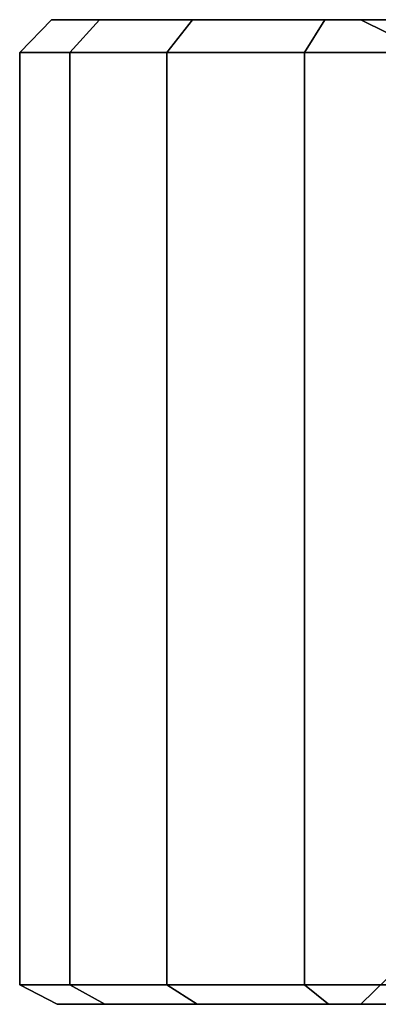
# Model space of a CAD drawing. Extents: x 0 to 64.2, y -2.2 to 30.2.
# Tile 9 of 25: x 7.7 to 10.2, y 23.5 to 30.2. Entities that reach past the tile are written whole.
import ezdxf

# ---------------------------------------------------------------- set-up
doc = ezdxf.new("R2010")
doc.units = 0
doc.header["$MEASUREMENT"] = 0
doc.layers.add('TIRES', color=19, linetype='CONTINUOUS')

msp = doc.modelspace()

# ---------------------------------------------------------------- linework, layer by layer
at = {"layer": 'TIRES', "linetype": 'CONTINUOUS'}
for points in [[(7.719526, 30.000245, 4.31713), (7.934669, 30.222494, 4.344309), (8.260797, 30.222494, 3.074126), (8.059172, 30.000245, 2.994297)], [(7.719526, 30.000245, 5.68287), (7.934669, 30.222494, 5.655691), (7.934669, 30.222494, 4.344309), (7.719526, 30.000245, 4.31713)], [(8.059172, 30.000245, 7.005703), (8.260797, 30.222494, 6.925874), (7.934669, 30.222494, 5.655691), (7.719526, 30.000245, 5.68287)], [(7.934669, 30.222494, 4.344309), (10.032316, 30.222494, 4.609303), (10.226641, 30.222494, 3.852458), (8.260797, 30.222494, 3.074126)], [(7.934669, 30.222494, 5.655691), (10.032316, 30.222494, 5.390697), (10.032316, 30.222494, 4.609303), (7.934669, 30.222494, 4.344309)], [(8.260797, 30.222494, 6.925874), (10.226641, 30.222494, 6.147542), (10.032316, 30.222494, 5.390697), (7.934669, 30.222494, 5.655691)], [(8.059172, 30.000245, 2.994297), (8.260797, 30.222494, 3.074126), (8.89256, 30.222494, 1.924952), (8.717122, 30.000245, 1.797489)], [(8.717122, 30.000245, 8.202511), (8.89256, 30.222494, 8.075048), (8.260797, 30.222494, 6.925874), (8.059172, 30.000245, 7.005703)], [(8.260797, 30.222494, 3.074126), (10.226641, 30.222494, 3.852458), (10.60308, 30.222494, 3.167718), (8.89256, 30.222494, 1.924952)], [(8.89256, 30.222494, 8.075048), (10.60308, 30.222494, 6.832282), (10.226641, 30.222494, 6.147542), (8.260797, 30.222494, 6.925874)], [(8.717122, 30.000245, 1.797489), (8.89256, 30.222494, 1.924952), (9.790263, 30.222494, 0.968996), (9.652036, 30.000245, 0.801908)], [(9.652036, 30.000245, 9.198092), (9.790263, 30.222494, 9.031004), (8.89256, 30.222494, 8.075048), (8.717122, 30.000245, 8.202511)], [(8.89256, 30.222494, 1.924952), (10.60308, 30.222494, 3.167718), (11.137981, 30.222494, 2.598106), (9.790263, 30.222494, 0.968996)], [(9.790263, 30.222494, 9.031004), (11.137981, 30.222494, 7.401894), (10.60308, 30.222494, 6.832282), (8.89256, 30.222494, 8.075048)], [(9.652036, 30.000245, 0.801908), (9.790263, 30.222494, 0.968996), (10.8975, 30.222494, 0.266322), (10.805169, 30.000245, 0.070107)], [(10.805169, 30.000245, 9.929893), (10.8975, 30.222494, 9.733678), (9.790263, 30.222494, 9.031004), (9.652036, 30.000245, 9.198092)], [(9.790263, 30.222494, 0.968996), (11.137981, 30.222494, 2.598106), (11.797733, 30.222494, 2.179415), (10.8975, 30.222494, 0.266322)], [(10.8975, 30.222494, 9.733678), (11.797733, 30.222494, 7.820585), (11.137981, 30.222494, 7.401894), (9.790263, 30.222494, 9.031004)], [(10.032316, 30.222494, 4.609303), (10.212883, 30.132649, 4.632114), (10.395862, 30.132649, 3.919458), (10.226641, 30.222494, 3.852458)], [(10.032316, 30.222494, 5.390697), (10.212883, 30.132649, 5.367886), (10.212883, 30.132649, 4.632114), (10.032316, 30.222494, 4.609303)], [(10.226641, 30.222494, 6.147542), (10.395862, 30.132649, 6.080542), (10.212883, 30.132649, 5.367886), (10.032316, 30.222494, 5.390697)], [(7.719526, 23.677958, 4.31713), (7.719526, 30.000245, 4.31713), (8.059172, 30.000245, 2.994297), (8.059172, 23.677958, 2.994297)], [(7.719526, 23.677958, 5.68287), (7.719526, 30.000245, 5.68287), (7.719526, 30.000245, 4.31713), (7.719526, 23.677958, 4.31713)], [(8.059172, 23.677958, 7.005703), (8.059172, 30.000245, 7.005703), (7.719526, 30.000245, 5.68287), (7.719526, 23.677958, 5.68287)], [(8.059172, 23.677958, 2.994297), (8.059172, 30.000245, 2.994297), (8.717122, 30.000245, 1.797489), (8.717122, 23.677958, 1.797489)], [(8.717122, 23.677958, 8.202511), (8.717122, 30.000245, 8.202511), (8.059172, 30.000245, 7.005703), (8.059172, 23.677958, 7.005703)], [(8.717122, 23.677958, 1.797489), (8.717122, 30.000245, 1.797489), (9.652036, 30.000245, 0.801908), (9.652036, 23.677958, 0.801908)], [(9.652036, 23.677958, 9.198092), (9.652036, 30.000245, 9.198092), (8.717122, 30.000245, 8.202511), (8.717122, 23.677958, 8.202511)], [(9.652036, 23.677958, 0.801908), (9.652036, 30.000245, 0.801908), (10.805169, 30.000245, 0.070107), (10.805169, 23.677958, 0.070107)], [(10.805169, 23.677958, 9.929893), (10.805169, 30.000245, 9.929893), (9.652036, 30.000245, 9.198092), (9.652036, 23.677958, 9.198092)], [(10.395862, 23.720516, 6.080542), (10.226641, 23.545554, 6.147542), (10.032316, 23.545554, 5.390697), (10.212883, 23.720516, 5.367886)], [(10.212883, 23.720516, 5.367886), (10.032316, 23.545554, 5.390697), (10.032316, 23.545554, 4.609303), (10.212883, 23.720516, 4.632114)], [(10.212883, 23.720516, 4.632114), (10.032316, 23.545554, 4.609303), (10.226641, 23.545554, 3.852458), (10.395862, 23.720516, 3.919458)], [(8.296801, 23.545554, 6.911619), (8.059172, 23.677958, 7.005703), (7.719526, 23.677958, 5.68287), (7.973088, 23.545554, 5.650838)], [(7.973088, 23.545554, 5.650838), (7.719526, 23.677958, 5.68287), (7.719526, 23.677958, 4.31713), (7.973088, 23.545554, 4.349162)], [(7.973088, 23.545554, 4.349162), (7.719526, 23.677958, 4.31713), (8.059172, 23.677958, 2.994297), (8.296801, 23.545554, 3.088381)], [(8.923888, 23.545554, 8.052286), (8.717122, 23.677958, 8.202511), (8.059172, 23.677958, 7.005703), (8.296801, 23.545554, 6.911619)], [(8.296801, 23.545554, 3.088381), (8.059172, 23.677958, 2.994297), (8.717122, 23.677958, 1.797489), (8.923888, 23.545554, 1.947714)], [(9.814947, 23.545554, 9.001167), (9.652036, 23.677958, 9.198092), (8.717122, 23.677958, 8.202511), (8.923888, 23.545554, 8.052286)], [(8.923888, 23.545554, 1.947714), (8.717122, 23.677958, 1.797489), (9.652036, 23.677958, 0.801908), (9.814947, 23.545554, 0.998833)], [(10.913988, 23.545554, 9.69864), (10.805169, 23.677958, 9.929893), (9.652036, 23.677958, 9.198092), (9.814947, 23.545554, 9.001167)], [(9.814947, 23.545554, 0.998833), (9.652036, 23.677958, 0.801908), (10.805169, 23.677958, 0.070107), (10.913988, 23.545554, 0.30136)], [(10.226641, 23.545554, 6.147542), (8.296801, 23.545554, 6.911619), (7.973088, 23.545554, 5.650838), (10.032316, 23.545554, 5.390697)], [(10.032316, 23.545554, 5.390697), (7.973088, 23.545554, 5.650838), (7.973088, 23.545554, 4.349162), (10.032316, 23.545554, 4.609303)], [(10.032316, 23.545554, 4.609303), (7.973088, 23.545554, 4.349162), (8.296801, 23.545554, 3.088381), (10.226641, 23.545554, 3.852458)], [(10.60308, 23.545554, 6.832282), (8.923888, 23.545554, 8.052286), (8.296801, 23.545554, 6.911619), (10.226641, 23.545554, 6.147542)], [(10.226641, 23.545554, 3.852458), (8.296801, 23.545554, 3.088381), (8.923888, 23.545554, 1.947714), (10.60308, 23.545554, 3.167718)], [(11.137981, 23.545554, 7.401894), (9.814947, 23.545554, 9.001167), (8.923888, 23.545554, 8.052286), (10.60308, 23.545554, 6.832282)], [(10.60308, 23.545554, 3.167718), (8.923888, 23.545554, 1.947714), (9.814947, 23.545554, 0.998833), (11.137981, 23.545554, 2.598106)], [(11.797733, 23.545554, 7.820585), (10.913988, 23.545554, 9.69864), (9.814947, 23.545554, 9.001167), (11.137981, 23.545554, 7.401894)], [(11.137981, 23.545554, 2.598106), (9.814947, 23.545554, 0.998833), (10.913988, 23.545554, 0.30136), (11.797733, 23.545554, 2.179415)]]:
    msp.add_3dface(points, dxfattribs=at)

doc.saveas('drawing.dxf')
